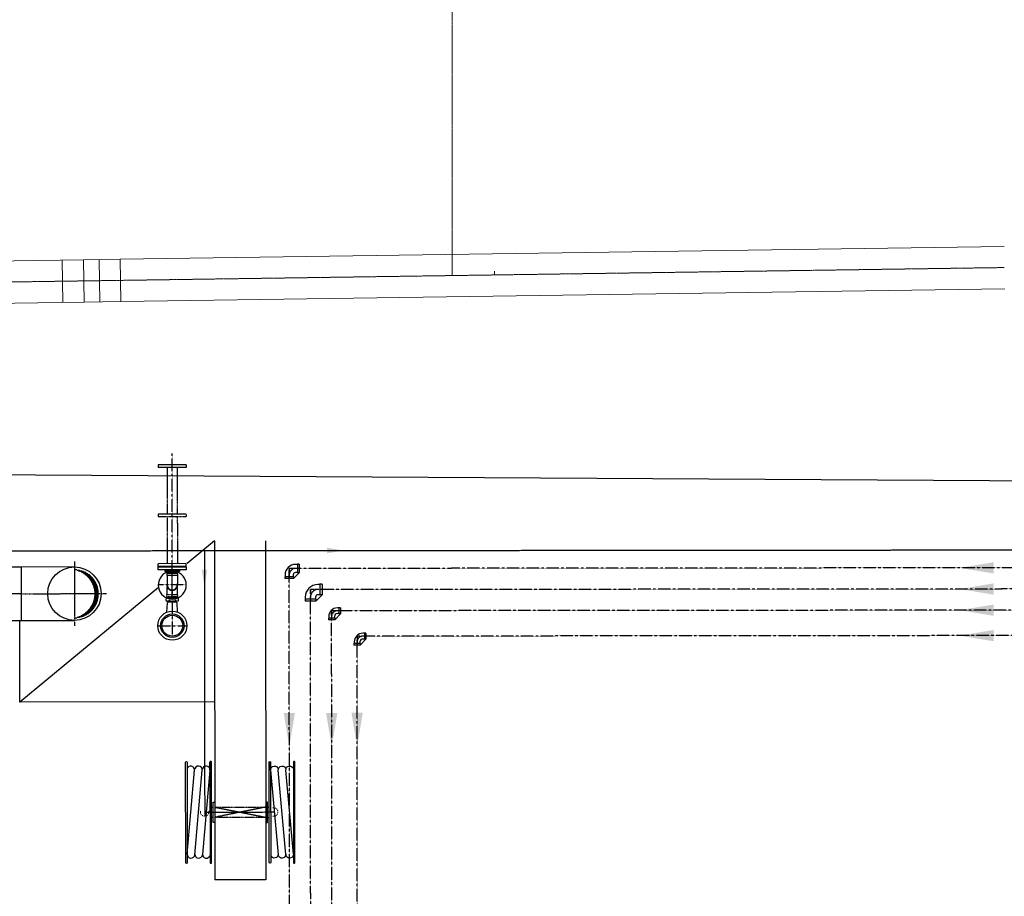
# Model space of a CAD drawing. Header units: metres. Extents: x -270273 to 328371, y -146885 to 591473.
# Tile 38 of 256: x -88623 to -82815, y -21798 to -16625. Entities that reach past the tile are written whole.
import ezdxf

# ---------------------------------------------------------------- set-up
doc = ezdxf.new("R2010")
doc.units = ezdxf.units.M
for name, pattern in [('AM_ISO08W050', [18, 12, -1.5, 3, -1.5]), ('CENTER', [2, 1.25, -0.25, 0.25, -0.25]), ('CENTER2', [1.125, 0.75, -0.125, 0.125, -0.125]), ('HIDDEN', [0.375, 0.25, -0.125]), ('RI-AWZI_SLIBLEIDING', [11, 5, -3, 0, -3]), ('RI-AWZI_TERREINRIOLERING', [19.8, 6, -1.8, 2.4, -1.8, 1.8, -1.8, 2.4, -1.8])]:
    doc.linetypes.add(name, pattern=pattern)
doc.layers.get('0').update_dxf_attribs({"color": 151})
for name, color, linetype in [('01', 6, 'Continuous'), ('0H', 6, 'CENTER'), ('0Hid', 6, 'HIDDEN'), ('0Hu1', 6, 'Continuous'), ('0Symbol', 6, 'Continuous'), ('11', 6, 'CENTER'), ('B-XX-OG-BEBOUWING-G', 1, 'Continuous'), ('WL5771--_T_KANAAL-H', 6, 'Continuous'), ('WL5773--_HARTLIJN', 6, 'CENTER2'), ('ZU_B_A_EB00---hSTAAL~-_-----', 1, 'Continuous')]:
    doc.layers.add(name, color=color, linetype=linetype)
for name, color, linetype, lineweight in [('AM_7', 6, 'AM_ISO08W050', 25), ('B-XX-RI-AWZI_SLIBLEIDING-G', 40, 'RI-AWZI_SLIBLEIDING', 18), ('B-XX-RI-AWZI_TERREINRIOLERING-G', 211, 'RI-AWZI_TERREINRIOLERING', 18)]:
    doc.layers.add(name, color=color, linetype=linetype, lineweight=lineweight)

# ---------------------------------------------------------------- blocks, each defined once
blk = doc.blocks.new('df-DN50')
for points in [[(82.5, 10), (-82.5, 10), (-82.5, 28), (82.5, 28)], [(42.5, 0), (-42.5, 0), (-42.5, 10), (42.5, 10)]]:
    blk.add_lwpolyline(points, close=True)
blk = doc.blocks.new('meslghst')
for p, q in [((-251, -29), (-298.3, -29)), ((-249, -29.1), (249, -73.1)), ((-30, -10), (-30, -20)), ((30, -10), (30, -20)), ((249, -118.3), (-249, -74.3)), ((246.1, -163.2), (-249, -119.4)), ((247.1, -163.2), (295.2, -163.2))]:
    blk.add_line(p, q)
blk.add_lwpolyline([(60, 0), (60, -10), (-60, -10), (-60, 0)], close=True)
for points in [[(296, -29, 1), (296, -20), (-296, -20, 1), (-296, -29)], [(296, -163.2, -1), (296, -172.2), (-296, -172.2, -1), (-296, -163.2)]]:
    blk.add_lwpolyline(points, format="xyb", close=True)
for points in [[(245.1, -72.7, 0.888218), (254.2, -29, 0.888218)], [(-249, -119.4, 0.888218), (-258.2, -163.2, 0.888218)]]:
    blk.add_lwpolyline(points, format="xyb")
for centre, start, end in [((-251, -51.5), 84.95144, 264.95144), ((-251, -96.7), 84.95144, 264.95144), ((247.1, -95.5), 264.95144, 84.95144), ((247.1, -140.7), 264.95144, 84.95144)]:
    blk.add_arc(centre, 22.5, start, end)
blk = doc.blocks.new('knie90-DN25va')
for p, q in [((-52.6, -18.2), (-52.6, 18.2)), ((-43.2, 18.2), (-52.6, 18.2)), ((-43.2, -18.2), (-43.2, 18.2)), ((-33.8, 16.9), (-43.2, 16.9)), ((-43.2, -18.2), (-52.6, -18.2)), ((-52.6, -18.2), (-18.2, -52.6)), ((-33.8, -16.9), (-43.2, -16.9)), ((18.2, -43.2), (-18.2, -43.2)), ((-18.2, -52.6), (-18.2, -43.2)), ((18.2, -52.6), (-18.2, -52.6)), ((-16.9, -43.2), (-16.9, -33.8)), ((16.9, -43.2), (16.9, -33.8)), ((18.2, -52.6), (18.2, -43.2))]:
    blk.add_line(p, q)
at = {"color": 0, "linetype": 'ByBlock'}
for p, q in [((0, 0), (-52.6, 0)), ((0, -52.6), (0, 0))]:
    blk.add_line(p, q, dxfattribs=at)
for radius in [50.6, 16.9]:
    blk.add_arc((-33.8, -33.8), radius, 0, 90)
blk.add_arc((-33.8, -33.8), 33.8, 0, 90, dxfattribs=at)
blk = doc.blocks.new('knie90-DN40va')
for p, q in [((-59.2, -25.5), (-59.2, 25.5)), ((-48.6, 25.5), (-59.2, 25.5)), ((-48.6, -25.5), (-48.6, 25.5)), ((-38, 24.1), (-48.6, 24.1)), ((-59.2, -25.5), (-25.5, -59.2)), ((-48.6, -25.5), (-59.2, -25.5)), ((-38, -24.1), (-48.6, -24.1)), ((25.5, -48.6), (-25.5, -48.6)), ((-25.5, -59.2), (-25.5, -48.6)), ((-24.1, -48.6), (-24.1, -38)), ((24.1, -48.6), (24.1, -38)), ((25.5, -59.2), (25.5, -48.6)), ((25.5, -59.2), (-25.5, -59.2))]:
    blk.add_line(p, q)
at = {"color": 0, "linetype": 'ByBlock'}
for p, q in [((0, 0), (-59.2, 0)), ((0, -59.2), (0, 0))]:
    blk.add_line(p, q, dxfattribs=at)
for radius in [62.2, 13.9]:
    blk.add_arc((-38, -38), radius, 0, 90)
blk.add_arc((-38, -38), 38, 0, 90, dxfattribs=at)
blk = doc.blocks.new('*X263')
at = {"color": 0}
for p, q in [((-0.26, 0.296), (-0.26, 0.37)), ((-0.25, 0.302), (-0.25, 0.377)), ((-0.24, 0.309), (-0.24, 0.383)), ((-0.23, 0.315), (-0.23, 0.389)), ((-0.22, 0.32), (-0.22, 0.395)), ((-0.21, 0.326), (-0.21, 0.4)), ((-0.2, 0.331), (-0.2, 0.405)), ((-0.19, 0.335), (-0.19, 0.41)), ((-0.18, 0.34), (-0.18, 0.415)), ((-0.17, 0.344), (-0.17, 0.419)), ((-0.16, 0.348), (-0.16, 0.423)), ((-0.15, 0.351), (-0.15, 0.426)), ((-0.14, 0.355), (-0.14, 0.43)), ((-0.13, 0.358), (-0.13, 0.433)), ((-0.12, 0.36), (-0.12, 0.436)), ((-0.11, 0.363), (-0.11, 0.439)), ((-0.1, 0.365), (-0.1, 0.441)), ((-0.09, 0.367), (-0.09, 0.443)), ((-0.08, 0.369), (-0.08, 0.445)), ((-0.07, 0.371), (-0.07, 0.447)), ((-0.06, 0.372), (-0.06, 0.448)), ((-0.05, 0.374), (-0.05, 0.449)), ((-0.04, 0.375), (-0.04, 0.45)), ((-0.03, 0.375), (-0.03, 0.451)), ((-0.02, 0.376), (-0.02, 0.452)), ((-0.01, 0.376), (-0.01, 0.452)), ((0, 0.376), (0, 0.452)), ((0.01, 0.376), (0.01, 0.452)), ((0.02, 0.376), (0.02, 0.452)), ((0.03, 0.375), (0.03, 0.451)), ((0.04, 0.375), (0.04, 0.45)), ((0.05, 0.374), (0.05, 0.449)), ((0.06, 0.372), (0.06, 0.448)), ((0.07, 0.371), (0.07, 0.447)), ((0.08, 0.369), (0.08, 0.445)), ((0.09, 0.367), (0.09, 0.443)), ((0.1, 0.365), (0.1, 0.441)), ((0.11, 0.363), (0.11, 0.439)), ((0.12, 0.36), (0.12, 0.436)), ((0.13, 0.358), (0.13, 0.433)), ((0.14, 0.355), (0.14, 0.43)), ((0.15, 0.351), (0.15, 0.426)), ((0.16, 0.348), (0.16, 0.423)), ((0.17, 0.344), (0.17, 0.419)), ((0.18, 0.34), (0.18, 0.415)), ((0.19, 0.335), (0.19, 0.41)), ((0.2, 0.331), (0.2, 0.405)), ((0.21, 0.326), (0.21, 0.4)), ((0.22, 0.32), (0.22, 0.395)), ((0.23, 0.315), (0.23, 0.389)), ((0.24, 0.309), (0.24, 0.383)), ((0.25, 0.302), (0.25, 0.377)), ((0.26, 0.296), (0.26, 0.37)), ((-0.41, 0.125), (-0.41, 0.191)), ((-0.4, 0.143), (-0.4, 0.211)), ((-0.39, 0.16), (-0.39, 0.229)), ((-0.38, 0.175), (-0.38, 0.245)), ((-0.37, 0.189), (-0.37, 0.26)), ((-0.36, 0.203), (-0.36, 0.273)), ((-0.35, 0.215), (-0.35, 0.286)), ((-0.34, 0.226), (-0.34, 0.298)), ((-0.33, 0.237), (-0.33, 0.309)), ((-0.32, 0.247), (-0.32, 0.319)), ((-0.31, 0.256), (-0.31, 0.329)), ((-0.3, 0.265), (-0.3, 0.338)), ((-0.29, 0.273), (-0.29, 0.347)), ((-0.28, 0.281), (-0.28, 0.355)), ((-0.27, 0.289), (-0.27, 0.363)), ((0.27, 0.289), (0.27, 0.363)), ((0.28, 0.281), (0.28, 0.355)), ((0.29, 0.273), (0.29, 0.347)), ((0.3, 0.265), (0.3, 0.338)), ((0.31, 0.256), (0.31, 0.329)), ((0.32, 0.247), (0.32, 0.319)), ((0.33, 0.237), (0.33, 0.309)), ((0.34, 0.226), (0.34, 0.298)), ((0.35, 0.215), (0.35, 0.286)), ((0.36, 0.203), (0.36, 0.273)), ((0.37, 0.189), (0.37, 0.26)), ((0.38, 0.175), (0.38, 0.245)), ((0.39, 0.16), (0.39, 0.229)), ((0.4, 0.143), (0.4, 0.211)), ((0.41, 0.125), (0.41, 0.191)), ((-0.45, 0.011), (-0.45, 0.044)), ((-0.44, 0.05), (-0.44, 0.104)), ((-0.43, 0.079), (-0.43, 0.14)), ((-0.42, 0.104), (-0.42, 0.167)), ((0.42, 0.104), (0.42, 0.167)), ((0.43, 0.079), (0.43, 0.14)), ((0.44, 0.05), (0.44, 0.104)), ((0.45, 0.011), (0.45, 0.044))]:
    blk.add_line(p, q, dxfattribs=at)
blk = doc.blocks.new('karods')
blk.add_circle((0, 0), 0.5)
at = {"layer": 'WL5773--_HARTLIJN'}
for p, q in [((0, -0.6), (0, 0.6)), ((-0.6, 0), (0.6, 0))]:
    blk.add_line(p, q, dxfattribs=at)
at = {"layer": 'WL5771--_T_KANAAL-H', "color": 1}
blk.add_blockref('*X263', (0, 0), dxfattribs=at)
blk = doc.blocks.new('OBO31500090SH')
blk.add_lwpolyline([(-157.5, 0), (-157.5, -315), (157.5, -315), (157.5, 0)])
at = {"layer": 'WL5773--_HARTLIJN'}
for p, q in [((0, -315), (0, 157.5)), ((-157.5, 0), (157.5, 0))]:
    blk.add_line(p, q, dxfattribs=at)
at = {"xscale": 315, "yscale": 315, "zscale": 315}
blk.add_blockref('karods', (0, 0), dxfattribs=at)
blk = doc.blocks.new('karo')
for p, q in [((1, 0.5), (0, 0.5)), ((0, -0.5), (1, -0.5))]:
    blk.add_line(p, q)
at = {"layer": 'WL5773--_HARTLIJN'}
blk.add_line((0, 0), (1, 0), dxfattribs=at)
blk = doc.blocks.new('knie90-DN50va')
for p, q in [((-68.7, -31.7), (-68.7, 31.7)), ((-56.5, 31.7), (-68.7, 31.7)), ((-56.5, -31.7), (-56.5, 31.7)), ((-44.2, 30.2), (-56.5, 30.2)), ((-68.7, -31.7), (-31.7, -68.7)), ((-56.5, -31.7), (-68.7, -31.7)), ((-44.2, -30.1), (-56.5, -30.1)), ((31.7, -56.5), (-31.7, -56.5)), ((-31.7, -68.7), (-31.7, -56.5)), ((-30.1, -56.5), (-30.1, -44.2)), ((30.2, -56.5), (30.2, -44.2)), ((31.7, -68.7), (31.7, -56.5)), ((31.7, -68.7), (-31.7, -68.7))]:
    blk.add_line(p, q)
at = {"color": 0, "linetype": 'ByBlock'}
for p, q in [((0, 0), (-68.7, 0)), ((0, -68.7), (0, 0))]:
    blk.add_line(p, q, dxfattribs=at)
for radius in [74.3, 14]:
    blk.add_arc((-44.2, -44.2), radius, 0, 90)
blk.add_arc((-44.2, -44.2), 44.2, 0, 90, dxfattribs=at)
blk = doc.blocks.new('slibverwerkingsgebouw')
for p, q in [((10343.7, 5232), (10333.7, 5232)), ((9911.4, 5206.7), (9911.4, 5216.7)), ((9961.4, 5206.8), (9961.4, 5216.8)), ((10343.7, 5182), (10333.7, 5182))]:
    blk.add_line(p, q)
for centre, start, end in [((10343.7, 5207), 270.03906, 90.03906), ((9936.4, 5206.8), 180.03907, 0.03907)]:
    blk.add_arc(centre, 25, start, end)
at = {"layer": '01'}
for p, q in [((9827.6, 7256.7), (9662.6, 7256.6)), ((9662.6, 7256.6), (9662.6, 7240.6)), ((9827.6, 7240.7), (9662.6, 7240.6)), ((9811.3, 7256.7), (9684.6, 7256.6)), ((9714.9, 7240.6), (9715, 7106.6)), ((9775.2, 7240.7), (9775.3, 7106.7)), ((9827.6, 7256.7), (9827.6, 7240.7)), ((9715.2, 6806.6), (9715.3, 6672.6)), ((9775.5, 6806.7), (9775.6, 6672.7)), ((9828, 6672.7), (9663, 6672.6)), ((9663, 6656.6), (9663, 6672.6)), ((9828, 6656.7), (9663, 6656.6)), ((9811.7, 6656.7), (9685, 6656.6)), ((9715.3, 6615.5), (9715.3, 6625.6)), ((9715.3, 6623), (9775.6, 6623.1)), ((9775.6, 6615.5), (9775.6, 6625.7)), ((9828, 6656.7), (9828, 6672.7)), ((9777, 6615.5), (9713.7, 6615.5)), ((9713.7, 6615.5), (9713.7, 6603.2)), ((9777, 6603.3), (9713.7, 6603.2)), ((9715.2, 6603.2), (9715.2, 6546.8)), ((9775.5, 6603.3), (9775.5, 6546.8)), ((9777, 6615.5), (9777, 6603.3)), ((9714.1, 6386.6), (9717, 6442.2)), ((9777.2, 6386.7), (9774.2, 6442.3))]:
    blk.add_line(p, q, dxfattribs=at)
for radius in [69.2, 61.7]:
    blk.add_circle((9745.7, 6306.7), radius, dxfattribs=at)
for centre, radius, start, end in [((9745.5, 6547.1), 82.5, 111.47462, 68.60351), ((9745.4, 6547.1), 31.7, 161.37187, 17.06749), ((9745.4, 6547.1), 30.2, 180.03907, 0.03907)]:
    blk.add_arc(centre, radius, start, end, dxfattribs=at)
at = {"layer": '0H'}
for p, q in [((9745.6, 6518.3), (9745, 7323.8)), ((9745.6, 6464.6), (9745.5, 6629.6)), ((18032.1, 6649.3), (10435.2, 6644.1)), ((10439.3, 607.1), (10435.2, 6644.1)), ((9828, 6547.1), (9663, 6547)), ((17726.8, 6524.2), (10560.3, 6519.3)), ((10563, 2462.2), (10560.3, 6519.3)), ((17726.9, 6399.2), (10685.4, 6394.4)), ((10688.2, 2212.3), (10685.4, 6394.4)), ((17566.6, 6249), (10835.5, 6244.5)), ((10838.3, 2012.4), (10835.5, 6244.5))]:
    blk.add_line(p, q, dxfattribs=at)
at = {"layer": '0Hid'}
for p, q in [((9715, 7106.6), (9715.1, 6964.6)), ((9775.3, 7106.7), (9775.4, 6964.7)), ((9827.8, 6964.7), (9662.8, 6964.6)), ((9662.8, 6964.6), (9662.8, 6948.6)), ((9827.8, 6948.7), (9662.8, 6948.6)), ((9811.5, 6964.7), (9684.8, 6964.6)), ((9715.1, 6948.6), (9715.2, 6806.6)), ((9775.4, 6948.7), (9775.5, 6806.7)), ((9827.8, 6964.7), (9827.8, 6948.7)), ((9715.4, 6490.6), (9715.4, 6536.9)), ((9775.7, 6490.6), (9775.7, 6537.8)), ((9708.1, 6468.7), (9708.1, 6454.9)), ((9713.9, 6490.6), (9777.3, 6490.6)), ((9713.9, 6478.3), (9713.9, 6490.6)), ((9713.9, 6478.3), (9777.3, 6478.3)), ((9773.7, 6471.7), (9717.4, 6471.6)), ((9717.5, 6451.9), (9773.7, 6452)), ((9726.8, 6451.9), (9717.5, 6451.9)), ((9723.4, 6478.2), (9723.4, 6471.6)), ((9723.4, 6451.9), (9723.4, 6444.6)), ((9726.4, 6478.2), (9726.4, 6471.6)), ((9726.4, 6451.9), (9726.4, 6444.6)), ((9726.8, 6468.7), (9726.8, 6454.9)), ((9764.4, 6468.7), (9764.4, 6454.9)), ((9764.8, 6478.3), (9764.8, 6471.7)), ((9764.8, 6452), (9764.8, 6444.7)), ((9767.7, 6471.7), (9767.7, 6478.3)), ((9767.8, 6444.7), (9767.8, 6452)), ((9777.3, 6478.3), (9777.3, 6490.6)), ((9783.1, 6454.9), (9783.1, 6468.7)), ((9771.7, 6444.7), (9719.5, 6444.6)), ((9996.4, 5235.8), (10296.4, 5236)), ((9996.4, 5235.8), (10296.5, 5176)), ((10296.4, 5236), (9996.5, 5175.8)), ((9996.5, 5175.8), (10296.5, 5176))]:
    blk.add_line(p, q, dxfattribs=at)
for centre, radius, start, end in [((9717.5, 6455.3), 16.4, 55.07872, 124.99941), ((9717.4, 6468.3), 16.4, 235.07872, 304.99941), ((9745.6, 6410.6), 61.1, 72.14252, 107.93561), ((9745.6, 6513), 61.1, 252.14252, 287.93561), ((9773.7, 6455.3), 16.4, 55.07872, 124.99941), ((9773.7, 6468.3), 16.4, 235.07872, 304.99941), ((9719.5, 6442.1), 2.55, 90.03906, 177.03907), ((9771.7, 6442.1), 2.55, 3.03906, 90.03906)]:
    blk.add_arc(centre, radius, start, end, dxfattribs=at)
at = {"layer": '0Hu1'}
for p, q in [((9995.4, 6806.8), (9833.2, 6672.7)), ((9995.4, 6806.8), (9996.7, 4806.8)), ((10295.4, 6807), (10296.7, 4807)), ((9664.3, 6532.9), (8846, 5856)), ((8845.8, 5856), (8845.5, 6338.1)), ((9996, 5856.8), (8845.8, 5856)), ((10296.7, 4807), (9996.7, 4806.8))]:
    blk.add_line(p, q, dxfattribs=at)
blk.add_circle((9745.7, 6306.7), 86, dxfattribs=at)
at = {"layer": '0Symbol'}
for points in [[(14590.9, 6613.6), (14390.9, 6646.8), (14590.9, 6680.3)], [(14591, 6488.7), (14391, 6521.9), (14590.9, 6555.4)], [(14591.1, 6363.7), (14391, 6396.9), (14591, 6430.4)], [(14591.2, 6213.7), (14391.1, 6246.9), (14591.1, 6280.4)], [(10469.1, 5791.9), (10435.9, 5591.9), (10402.4, 5791.8)], [(10719.1, 5792), (10685.9, 5592), (10652.4, 5792)], [(10869.1, 5792.1), (10835.9, 5592.1), (10802.4, 5792.1)]]:
    blk.add_solid(points, dxfattribs=at)
at = {"layer": '11'}
for p, q in [((9745.6, 6507.6), (9745.7, 6246.8)), ((9664, 6306.6), (9827.4, 6306.7))]:
    blk.add_line(p, q, dxfattribs=at)
at = {"layer": 'AM_7'}
for p, q in [((3478.3, 6745.2), (18242, 6755.3)), ((9935.4, 6749.6), (9936.4, 5181.8)), ((9936.4, 5206.8), (10343.7, 5207))]:
    blk.add_line(p, q, dxfattribs=at)
for points in [[(10658.9, 6766.8), (10658.9, 6733.4), (10758.9, 6750.2)], [(9952.1, 6637.1), (9918.8, 6637), (9935.5, 6537.1)]]:
    blk.add_solid(points, dxfattribs=at)
at = {"layer": '01', "rotation": 0.03906527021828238}
blk.add_blockref('df-DN50', (9745.5, 6625.6), dxfattribs=at)
at = {"layer": '0Hu1', "color": 1, "linetype": 'CENTER', "rotation": 90.03906185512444}
for name, p in [('knie90-DN40va', (10435.2, 6644.1)), ('knie90-DN50va', (10560.3, 6519.3)), ('knie90-DN25va', (10685.4, 6394.4)), ('knie90-DN25va', (10835.5, 6244.5))]:
    blk.add_blockref(name, p, dxfattribs=at)
at = {"layer": '0Hu1', "rotation": 270.0390618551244}
blk.add_blockref('meslghst', (9996.5, 5204.3), dxfattribs=at)
at = {"layer": '0Hu1', "xscale": -1, "rotation": 90.03906185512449}
blk.add_blockref('meslghst', (10296.5, 5204.6), dxfattribs=at)
at = {"layer": 'ZU_B_A_EB00---hSTAAL~-_-----', "rotation": 270.0390618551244}
blk.add_blockref('OBO31500090SH', (9168.4, 6495.8), dxfattribs=at)
at = {"layer": 'ZU_B_A_EB00---hSTAAL~-_-----', "xscale": 163.0463250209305, "yscale": 314.9999999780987, "zscale": 315, "rotation": 180.0162400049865}
blk.add_blockref('karo', (8853.4, 6495.6), dxfattribs=at)

msp = doc.modelspace()

# ---------------------------------------------------------------- linework, layer by layer
at = {"layer": 'B-XX-OG-BEBOUWING-G'}
msp.add_lwpolyline([(-97307.5265, -26650.6998), (-97448.7638, -33775.7666), (-118046.5876, -33672.4893), (-118083.7909, -18986.4376), (-97507.8732, -18910.3546), (-97425.6974, -19284.1823), (-93499.044, -19280.7964), (-74625.0142, -19393.4205), (-74605.8495, -31181.6193), (-76293.7714, -31186.5849), (-76299.4596, -30991.1939), (-81635.4268, -30974.4943), (-81638.9079, -26593.9896), (-94643.5273, -26641.4354)], close=True, dxfattribs=at)
at = {"layer": 'B-XX-RI-AWZI_TERREINRIOLERING-G', "linetype": 'Continuous'}
for p, q in [((-88372.3141, -18043.0409), (-88368.683, -18293.0145)), ((-88247.3273, -18041.2253), (-88243.6961, -18291.199)), ((-88154.8501, -18039.8809), (-88151.2275, -18289.8547)), ((-88029.8632, -18038.0696), (-88026.2406, -18288.0434))]:
    msp.add_line(p, q, dxfattribs=at)
at = {"layer": 'B-XX-RI-AWZI_TERREINRIOLERING-G'}
for points in [[(-85822.8148, -12811.2664), (-85822.8688, -12561.2664), (-86072.8688, -12561.3205), (-86071.6642, -18134.658)], [(-85821.6696, -18109.373), (-85821.665, -18131.029)]]:
    msp.add_lwpolyline(points, dxfattribs=at)
at = {"layer": 'B-XX-RI-AWZI_TERREINRIOLERING-G', "linetype": 'Continuous'}
for points in [[(-97266.034, -18172.1384), (-88247.3273, -18041.2253), (-88029.8632, -18038.0696), (-82816.0985, -17962.3877)], [(-97262.4054, -18422.112), (-88243.6961, -18291.199), (-88026.2406, -18288.0434), (-82812.47, -18212.3613)]]:
    msp.add_lwpolyline(points, dxfattribs=at)
at = {"layer": 'B-XX-RI-AWZI_TERREINRIOLERING-G'}
msp.add_lwpolyline([(-97264.2197, -18297.1252), (-88245.5117, -18166.2121, -0.000001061), (-88245.5112, -18166.2121), (-88028.0519, -18163.0565, 0.000001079), (-88028.0513, -18163.0565), (-82814.2842, -18087.3745)], format="xyb", dxfattribs=at)

# ---------------------------------------------------------------- block references
at = {"layer": 'B-XX-RI-AWZI_SLIBLEIDING-G', "rotation": 0.01238424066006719}
msp.add_blockref('slibverwerkingsgebouw', (-97467.4767, -26509.683), dxfattribs=at)

doc.saveas('drawing.dxf')
